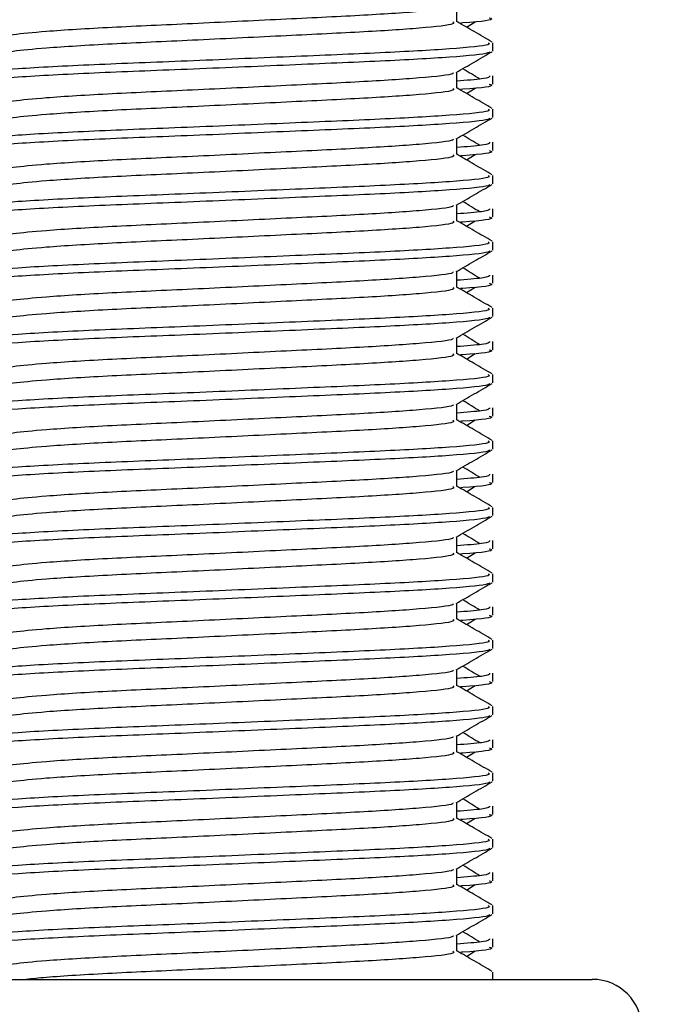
# Model space of a CAD drawing. Header units: millimetres. Extents: x 0 to 420, y 0 to 297.
# Tile 69 of 81: x 347.35 to 349.69, y 173.91 to 177.39. Entities that reach past the tile are written whole.
import ezdxf

# ---------------------------------------------------------------- set-up
doc = ezdxf.new("R2010")
doc.units = ezdxf.units.MM
doc.layers.add('QUOTE', color=174, linetype='Continuous')
doc.styles.add('SLDTEXTSTYLE3', font='TXT', dxfattribs={"width": 0.75})
doc.dimstyles.new('SLDDIMSTYLE0', dxfattribs={"dimtxt": 3, "dimasz": 3, "dimexe": 0, "dimexo": 0.0625, "dimgap": 0.75, "dimtad": 1, "dimlfac": 8.533318, "dimrnd": 1e-09, "dimzin": 12, "dimdsep": 46, "dimtxsty": 'SLDTEXTSTYLE3', "dimsah": 1, "dimcen": 0.09, "dimadec": 0, "dimazin": 3, "dimtfac": 1, "dimtdec": 3, "dimtofl": 0, "dimtmove": 0, "dimatfit": 3, "dimfxl": 0, "dimfrac": 2, "dimtolj": 1, "dimtzin": 12, "dimarcsym": 0})

# ---------------------------------------------------------------- blocks, each defined once
blk = doc.blocks.new('_D_2')
at = {"layer": 'QUOTE'}
for p, q in [((344.2266, 263.1924), (371.2515, 263.1924)), ((369.2515, 168.3759), (369.2515, 263.1924)), ((357.0659, 168.3759), (371.2515, 168.3759))]:
    blk.add_line(p, q, dxfattribs=at)
for points in [[(369.2515, 263.1924), (368.7515, 260.1924), (369.7515, 260.1924)], [(369.2515, 168.3759), (369.7515, 171.3759), (368.7515, 171.3759)]]:
    blk.add_solid(points, dxfattribs=at)
at = {"layer": 'QUOTE', "insert": (365.3843, 210.7966), "char_height": 3, "attachment_point": 1, "rotation": 90, "style": 'SLDTEXTSTYLE3'}
blk.add_mtext('809,1', dxfattribs=at)

msp = doc.modelspace()

# ---------------------------------------------------------------- linework, layer by layer
at = {"color": 7, "linetype": 'Continuous', "lineweight": 25}
for p, q in [((348.8966, 177.3817), (348.8966, 177.4389)), ((348.9305, 177.3634), (348.9618, 177.3826)), ((349.0235, 177.279), (349.0235, 177.3082)), ((348.8966, 177.1473), (348.8966, 177.2045)), ((349.0235, 177.1618), (349.0235, 177.1911)), ((348.9305, 177.129), (348.9618, 177.1482)), ((349.0235, 177.0446), (349.0235, 177.0738)), ((348.8966, 176.913), (348.8966, 176.9701)), ((349.0235, 176.9275), (349.0235, 176.9567)), ((348.9305, 176.8946), (348.9618, 176.9138)), ((349.0235, 176.8102), (349.0235, 176.8395)), ((348.8966, 176.6786), (348.8966, 176.7357)), ((349.0235, 176.6931), (349.0235, 176.7223)), ((348.9305, 176.6602), (348.9618, 176.6795)), ((349.0235, 176.5759), (349.0235, 176.6051)), ((348.8966, 176.4442), (348.8966, 176.5014)), ((349.0235, 176.4587), (349.0235, 176.4879)), ((348.9305, 176.4259), (348.9618, 176.4451)), ((349.0235, 176.3415), (349.0235, 176.3707)), ((348.8966, 176.2098), (348.8966, 176.267)), ((349.0235, 176.2243), (349.0235, 176.2536)), ((348.9305, 176.1915), (348.9618, 176.2107)), ((349.0235, 176.1071), (349.0235, 176.1363)), ((348.8966, 175.9755), (348.8966, 176.0326)), ((349.0235, 175.99), (349.0235, 176.0192)), ((348.9305, 175.9571), (348.9618, 175.9763)), ((349.0235, 175.8727), (349.0235, 175.902)), ((348.8966, 175.7411), (348.8966, 175.7982)), ((349.0235, 175.7556), (349.0235, 175.7848)), ((348.9305, 175.7227), (348.9618, 175.742)), ((349.0235, 175.6384), (349.0235, 175.6676)), ((348.8966, 175.5067), (348.8966, 175.5639)), ((349.0235, 175.5212), (349.0235, 175.5504)), ((348.9305, 175.4884), (348.9618, 175.5076)), ((349.0235, 175.404), (349.0235, 175.4332)), ((348.8966, 175.2723), (348.8966, 175.3295)), ((349.0235, 175.2868), (349.0235, 175.3161)), ((348.9305, 175.254), (348.9618, 175.2732)), ((349.0235, 175.1696), (349.0235, 175.1988)), ((348.8966, 175.038), (348.8966, 175.0951)), ((349.0235, 175.0525), (349.0235, 175.0817)), ((348.9305, 175.0196), (348.9618, 175.0388)), ((349.0235, 174.9352), (349.0235, 174.9645)), ((348.8966, 174.8036), (348.8966, 174.8607)), ((349.0235, 174.8181), (349.0235, 174.8473)), ((348.9305, 174.7852), (348.9618, 174.8045)), ((349.0235, 174.7009), (349.0235, 174.7301)), ((348.8966, 174.5692), (348.8966, 174.6264)), ((349.0235, 174.5837), (349.0235, 174.6129)), ((348.9305, 174.5509), (348.9618, 174.5701)), ((349.0235, 174.4665), (349.0235, 174.4957)), ((348.8966, 174.3348), (348.8966, 174.392)), ((349.0235, 174.3493), (349.0235, 174.3786)), ((348.9305, 174.3165), (348.9618, 174.3357)), ((349.0235, 174.2321), (349.0235, 174.2613)), ((348.8966, 174.1005), (348.8966, 174.1576)), ((349.0235, 174.115), (349.0235, 174.1442)), ((348.9305, 174.0821), (348.9618, 174.1013)), ((349.0235, 174.0009), (349.0235, 174.027)), ((346.7969, 174.0009), (348.1978, 174.0009)), ((348.1978, 174.0009), (349.3751, 174.0009))]:
    msp.add_line(p, q, dxfattribs=at)
msp.add_arc((349.3751, 173.8251), 0.1758, 0, 90, dxfattribs=at)
for points, knots in [([(348.8823, 177.4372), (348.8832, 177.4359), (348.8875, 177.43), (348.7772, 177.4179), (348.5653, 177.4043), (348.2771, 177.3906), (347.9643, 177.3752), (347.668, 177.3622), (347.449, 177.3489), (347.3228, 177.3362), (347.2639, 177.3268), (347.2869, 177.3205), (347.2971, 177.3177)], [0, 0, 0, 0, 0.035107, 0.156135, 0.273953, 0.391653, 0.512699, 0.629093, 0.748412, 0.840135, 0.92875, 1, 1, 1, 1]), ([(348.8826, 177.3815), (348.8852, 177.3793), (348.8929, 177.3725), (348.7788, 177.3594), (348.5648, 177.3457), (348.2773, 177.3321), (347.9642, 177.3166), (347.668, 177.3036), (347.449, 177.2903), (347.3228, 177.2776), (347.2639, 177.2682), (347.2869, 177.2619), (347.2971, 177.2591)], [0, 0, 0, 0, 0.059132, 0.177163, 0.292064, 0.406849, 0.524898, 0.638409, 0.754774, 0.844226, 0.930647, 1, 1, 1, 1]), ([(349.0217, 177.3106), (349.0005, 177.3228), (348.9588, 177.3469), (348.9171, 177.3711), (348.8966, 177.3829)], [0, 0, 0, 0, 0.508368, 1, 1, 1, 1]), ([(349.0114, 177.3962), (349.0148, 177.3951), (349.0322, 177.3895), (348.9899, 177.3828), (348.9121, 177.3777), (348.9094, 177.3776)], [0, 0, 0, 0, 0.190296, 0.972093, 1, 1, 1, 1]), ([(349.0073, 177.3082), (349.0102, 177.306), (349.019, 177.2992), (348.8872, 177.2861), (348.6398, 177.2725), (348.3072, 177.2588), (347.9451, 177.2433), (347.6029, 177.2304), (347.3484, 177.2171), (347.2059, 177.2043), (347.1408, 177.1967), (347.1566, 177.1921), (347.1602, 177.1911)], [0, 0, 0, 0, 0.061077, 0.184512, 0.304677, 0.424721, 0.548174, 0.666888, 0.788581, 0.882129, 0.97251, 1, 1, 1, 1]), ([(349.0123, 177.2765), (349.0116, 177.275), (349.0086, 177.269), (348.8875, 177.2568), (348.6397, 177.2432), (348.3071, 177.2295), (347.9455, 177.214), (347.6016, 177.2011), (347.331, 177.1866), (347.1679, 177.1728), (347.1628, 177.1651), (347.1607, 177.1618)], [0, 0, 0, 0, 0.039912, 0.166158, 0.289058, 0.411836, 0.5381, 0.659517, 0.783982, 0.909693, 1, 1, 1, 1]), ([(348.8941, 177.203), (348.9153, 177.2153), (348.9577, 177.2398), (349.0001, 177.2644), (349.0213, 177.2766)], [0, 0, 0, 0, 0.499936, 1, 1, 1, 1]), ([(348.8823, 177.2028), (348.8832, 177.2015), (348.8875, 177.1956), (348.7772, 177.1836), (348.5653, 177.1699), (348.2771, 177.1563), (347.9643, 177.1408), (347.668, 177.1278), (347.449, 177.1145), (347.3228, 177.1018), (347.2639, 177.0925), (347.2869, 177.0861), (347.2971, 177.0833)], [0, 0, 0, 0, 0.035107, 0.156135, 0.273953, 0.391653, 0.512699, 0.629093, 0.748412, 0.840135, 0.92875, 1, 1, 1, 1]), ([(348.978, 177.1795), (348.9581, 177.1918), (348.9379, 177.2041), (348.9178, 177.2165), (348.9176, 177.2166)], [0, 0, 0, 0, 0.989832, 1, 1, 1, 1]), ([(349.0118, 177.1911), (349.0123, 177.1876), (349.0132, 177.1816), (348.9305, 177.1752), (348.8966, 177.1726)], [0, 0, 0, 0, 0.590683, 1, 1, 1, 1]), ([(348.8826, 177.1472), (348.8852, 177.1449), (348.8929, 177.1381), (348.7788, 177.125), (348.5648, 177.1113), (348.2773, 177.0977), (347.9642, 177.0822), (347.668, 177.0692), (347.449, 177.0559), (347.3228, 177.0432), (347.2639, 177.0339), (347.2869, 177.0276), (347.2971, 177.0247)], [0, 0, 0, 0, 0.059132, 0.177163, 0.292064, 0.406849, 0.524898, 0.638409, 0.754774, 0.844226, 0.930647, 1, 1, 1, 1]), ([(349.0217, 177.0762), (349.0005, 177.0884), (348.9588, 177.1126), (348.9171, 177.1367), (348.8966, 177.1486)], [0, 0, 0, 0, 0.508368, 1, 1, 1, 1]), ([(349.0114, 177.1618), (349.0148, 177.1608), (349.0322, 177.1551), (348.9899, 177.1484), (348.9121, 177.1434), (348.9094, 177.1432)], [0, 0, 0, 0, 0.190296, 0.972093, 1, 1, 1, 1]), ([(349.0073, 177.0738), (349.0102, 177.0716), (349.019, 177.0648), (348.8872, 177.0518), (348.6398, 177.0381), (348.3072, 177.0244), (347.9451, 177.009), (347.6029, 176.996), (347.3484, 176.9827), (347.2059, 176.97), (347.1408, 176.9623), (347.1566, 176.9577), (347.1602, 176.9567)], [0, 0, 0, 0, 0.0610772, 0.1845123, 0.3046768, 0.4247211, 0.5481742, 0.6668878, 0.7885815, 0.8821287, 0.9725098, 1, 1, 1, 1]), ([(349.0123, 177.0421), (349.0116, 177.0406), (349.0086, 177.0346), (348.8875, 177.0224), (348.6397, 177.0088), (348.3071, 176.9951), (347.9455, 176.9797), (347.6016, 176.9667), (347.331, 176.9522), (347.1679, 176.9384), (347.1628, 176.9307), (347.1607, 176.9275)], [0, 0, 0, 0, 0.0399117, 0.1661575, 0.2890582, 0.4118359, 0.5381002, 0.6595169, 0.7839817, 0.9096926, 1, 1, 1, 1]), ([(348.8941, 176.9686), (348.9153, 176.9809), (348.9577, 177.0055), (349.0001, 177.03), (349.0213, 177.0423)], [0, 0, 0, 0, 0.499936, 1, 1, 1, 1]), ([(348.8823, 176.9685), (348.8832, 176.9671), (348.8875, 176.9613), (348.7772, 176.9492), (348.5653, 176.9355), (348.2771, 176.9219), (347.9643, 176.9064), (347.668, 176.8935), (347.449, 176.8802), (347.3228, 176.8674), (347.2639, 176.8581), (347.2869, 176.8518), (347.2971, 176.8489)], [0, 0, 0, 0, 0.035107, 0.156135, 0.273953, 0.391653, 0.512699, 0.629093, 0.748412, 0.840135, 0.92875, 1, 1, 1, 1]), ([(348.978, 176.9452), (348.9581, 176.9574), (348.9379, 176.9697), (348.9178, 176.9821), (348.9176, 176.9822)], [0, 0, 0, 0, 0.9898318, 1, 1, 1, 1]), ([(349.0118, 176.9567), (349.0123, 176.9532), (349.0132, 176.9473), (348.9305, 176.9408), (348.8966, 176.9382)], [0, 0, 0, 0, 0.590683, 1, 1, 1, 1]), ([(349.0114, 176.9275), (349.0148, 176.9264), (349.0322, 176.9208), (348.9899, 176.914), (348.9121, 176.909), (348.9094, 176.9088)], [0, 0, 0, 0, 0.190296, 0.972093, 1, 1, 1, 1]), ([(348.8826, 176.9128), (348.8852, 176.9105), (348.8929, 176.9037), (348.7788, 176.8906), (348.5648, 176.8769), (348.2773, 176.8633), (347.9642, 176.8478), (347.668, 176.8349), (347.449, 176.8216), (347.3228, 176.8088), (347.2639, 176.7995), (347.2869, 176.7932), (347.2971, 176.7904)], [0, 0, 0, 0, 0.059132, 0.177163, 0.292064, 0.406849, 0.524898, 0.638409, 0.754774, 0.844226, 0.930647, 1, 1, 1, 1]), ([(349.0217, 176.8418), (349.0005, 176.8541), (348.9588, 176.8782), (348.9171, 176.9023), (348.8966, 176.9142)], [0, 0, 0, 0, 0.508368, 1, 1, 1, 1]), ([(349.0073, 176.8395), (349.0102, 176.8372), (349.019, 176.8304), (348.8872, 176.8174), (348.6398, 176.8037), (348.3072, 176.7901), (347.9451, 176.7746), (347.6029, 176.7616), (347.3484, 176.7483), (347.2059, 176.7356), (347.1408, 176.7279), (347.1566, 176.7234), (347.1602, 176.7223)], [0, 0, 0, 0, 0.0610772, 0.1845123, 0.3046768, 0.4247211, 0.5481742, 0.6668878, 0.7885815, 0.8821287, 0.9725098, 1, 1, 1, 1]), ([(349.0123, 176.8077), (349.0116, 176.8063), (349.0086, 176.8002), (348.8875, 176.7881), (348.6397, 176.7744), (348.3071, 176.7608), (347.9455, 176.7453), (347.6016, 176.7323), (347.331, 176.7178), (347.1679, 176.704), (347.1628, 176.6963), (347.1607, 176.6931)], [0, 0, 0, 0, 0.039912, 0.166158, 0.289058, 0.411836, 0.5381, 0.659517, 0.783982, 0.909693, 1, 1, 1, 1]), ([(348.8941, 176.7343), (348.9153, 176.7465), (348.9577, 176.7711), (349.0001, 176.7956), (349.0213, 176.8079)], [0, 0, 0, 0, 0.499936, 1, 1, 1, 1]), ([(348.8823, 176.7341), (348.8832, 176.7328), (348.8875, 176.7269), (348.7772, 176.7148), (348.5653, 176.7012), (348.2771, 176.6875), (347.9643, 176.6721), (347.668, 176.6591), (347.449, 176.6458), (347.3228, 176.6331), (347.2639, 176.6237), (347.2869, 176.6174), (347.2971, 176.6146)], [0, 0, 0, 0, 0.035107, 0.156135, 0.273953, 0.391653, 0.512699, 0.629093, 0.748412, 0.840135, 0.92875, 1, 1, 1, 1]), ([(349.0118, 176.7223), (349.0123, 176.7188), (349.0132, 176.7129), (348.9305, 176.7065), (348.8966, 176.7038)], [0, 0, 0, 0, 0.590683, 1, 1, 1, 1]), ([(348.978, 176.7108), (348.9581, 176.723), (348.9379, 176.7354), (348.9178, 176.7477), (348.9176, 176.7479)], [0, 0, 0, 0, 0.989832, 1, 1, 1, 1]), ([(349.0114, 176.6931), (349.0148, 176.692), (349.0322, 176.6864), (348.9899, 176.6796), (348.9121, 176.6746), (348.9094, 176.6744)], [0, 0, 0, 0, 0.190296, 0.972093, 1, 1, 1, 1]), ([(348.8826, 176.6784), (348.8852, 176.6761), (348.8929, 176.6693), (348.7788, 176.6562), (348.5648, 176.6426), (348.2773, 176.6289), (347.9642, 176.6135), (347.668, 176.6005), (347.449, 176.5872), (347.3228, 176.5745), (347.2639, 176.5651), (347.2869, 176.5588), (347.2971, 176.556)], [0, 0, 0, 0, 0.059132, 0.177163, 0.292064, 0.406849, 0.524898, 0.638409, 0.754774, 0.844226, 0.930647, 1, 1, 1, 1]), ([(349.0217, 176.6074), (349.0005, 176.6197), (348.9588, 176.6438), (348.9171, 176.668), (348.8966, 176.6798)], [0, 0, 0, 0, 0.508368, 1, 1, 1, 1]), ([(349.0073, 176.6051), (349.0102, 176.6028), (349.019, 176.5961), (348.8872, 176.583), (348.6398, 176.5693), (348.3072, 176.5557), (347.9451, 176.5402), (347.6029, 176.5273), (347.3484, 176.514), (347.2059, 176.5012), (347.1408, 176.4935), (347.1566, 176.489), (347.1602, 176.4879)], [0, 0, 0, 0, 0.061077, 0.184512, 0.304677, 0.424721, 0.548174, 0.666888, 0.788581, 0.882129, 0.97251, 1, 1, 1, 1]), ([(349.0123, 176.5734), (349.0116, 176.5719), (349.0086, 176.5658), (348.8875, 176.5537), (348.6397, 176.54), (348.3071, 176.5264), (347.9455, 176.5109), (347.6016, 176.498), (347.331, 176.4835), (347.1679, 176.4696), (347.1628, 176.4619), (347.1607, 176.4587)], [0, 0, 0, 0, 0.039912, 0.166158, 0.289058, 0.411836, 0.5381, 0.659517, 0.783982, 0.909693, 1, 1, 1, 1]), ([(348.8941, 176.4999), (348.9153, 176.5122), (348.9577, 176.5367), (349.0001, 176.5612), (349.0213, 176.5735)], [0, 0, 0, 0, 0.499936, 1, 1, 1, 1]), ([(348.978, 176.4764), (348.9581, 176.4886), (348.9379, 176.501), (348.9178, 176.5134), (348.9176, 176.5135)], [0, 0, 0, 0, 0.989832, 1, 1, 1, 1]), ([(348.8823, 176.4997), (348.8832, 176.4984), (348.8875, 176.4925), (348.7772, 176.4804), (348.5653, 176.4668), (348.2771, 176.4531), (347.9643, 176.4377), (347.668, 176.4247), (347.449, 176.4114), (347.3228, 176.3987), (347.2639, 176.3893), (347.2869, 176.383), (347.2971, 176.3802)], [0, 0, 0, 0, 0.035107, 0.156135, 0.273953, 0.391653, 0.512699, 0.629093, 0.748412, 0.840135, 0.92875, 1, 1, 1, 1]), ([(349.0118, 176.4879), (349.0123, 176.4844), (349.0132, 176.4785), (348.9305, 176.4721), (348.8966, 176.4694)], [0, 0, 0, 0, 0.590683, 1, 1, 1, 1]), ([(348.8826, 176.444), (348.8852, 176.4418), (348.8929, 176.435), (348.7788, 176.4219), (348.5648, 176.4082), (348.2773, 176.3946), (347.9642, 176.3791), (347.668, 176.3661), (347.449, 176.3528), (347.3228, 176.3401), (347.2639, 176.3307), (347.2869, 176.3244), (347.2971, 176.3216)], [0, 0, 0, 0, 0.059132, 0.177163, 0.292064, 0.406849, 0.524898, 0.638409, 0.754774, 0.844226, 0.930647, 1, 1, 1, 1]), ([(349.0217, 176.3731), (349.0005, 176.3853), (348.9588, 176.4094), (348.9171, 176.4336), (348.8966, 176.4454)], [0, 0, 0, 0, 0.508368, 1, 1, 1, 1]), ([(349.0114, 176.4587), (349.0148, 176.4576), (349.0322, 176.452), (348.9899, 176.4453), (348.9121, 176.4402), (348.9094, 176.4401)], [0, 0, 0, 0, 0.190296, 0.972093, 1, 1, 1, 1]), ([(349.0073, 176.3707), (349.0102, 176.3685), (349.019, 176.3617), (348.8872, 176.3486), (348.6398, 176.335), (348.3072, 176.3213), (347.9451, 176.3058), (347.6029, 176.2929), (347.3484, 176.2796), (347.2059, 176.2668), (347.1408, 176.2592), (347.1566, 176.2546), (347.1602, 176.2536)], [0, 0, 0, 0, 0.061077, 0.184512, 0.304677, 0.424721, 0.548174, 0.666888, 0.788581, 0.882129, 0.97251, 1, 1, 1, 1]), ([(349.0123, 176.339), (349.0116, 176.3375), (349.0086, 176.3315), (348.8875, 176.3193), (348.6397, 176.3057), (348.3071, 176.292), (347.9455, 176.2765), (347.6016, 176.2636), (347.331, 176.2491), (347.1679, 176.2353), (347.1628, 176.2276), (347.1607, 176.2243)], [0, 0, 0, 0, 0.0399117, 0.1661575, 0.2890582, 0.4118359, 0.5381002, 0.6595169, 0.7839817, 0.9096926, 1, 1, 1, 1]), ([(348.8941, 176.2655), (348.9153, 176.2778), (348.9577, 176.3023), (349.0001, 176.3269), (349.0213, 176.3391)], [0, 0, 0, 0, 0.4999356, 1, 1, 1, 1]), ([(348.8823, 176.2653), (348.8832, 176.264), (348.8875, 176.2581), (348.7772, 176.2461), (348.5653, 176.2324), (348.2771, 176.2188), (347.9643, 176.2033), (347.668, 176.1903), (347.449, 176.177), (347.3228, 176.1643), (347.2639, 176.155), (347.2869, 176.1486), (347.2971, 176.1458)], [0, 0, 0, 0, 0.035107, 0.156135, 0.273953, 0.391653, 0.512699, 0.629093, 0.748412, 0.840135, 0.92875, 1, 1, 1, 1]), ([(348.978, 176.242), (348.9581, 176.2543), (348.9379, 176.2666), (348.9178, 176.279), (348.9176, 176.2791)], [0, 0, 0, 0, 0.989832, 1, 1, 1, 1]), ([(349.0118, 176.2536), (349.0123, 176.2501), (349.0132, 176.2441), (348.9305, 176.2377), (348.8966, 176.2351)], [0, 0, 0, 0, 0.590683, 1, 1, 1, 1]), ([(348.8826, 176.2097), (348.8852, 176.2074), (348.8929, 176.2006), (348.7788, 176.1875), (348.5648, 176.1738), (348.2773, 176.1602), (347.9642, 176.1447), (347.668, 176.1317), (347.449, 176.1184), (347.3228, 176.1057), (347.2639, 176.0964), (347.2869, 176.09), (347.2971, 176.0872)], [0, 0, 0, 0, 0.059132, 0.177163, 0.292064, 0.406849, 0.524898, 0.638409, 0.754774, 0.844226, 0.930647, 1, 1, 1, 1]), ([(349.0217, 176.1387), (349.0005, 176.1509), (348.9588, 176.1751), (348.9171, 176.1992), (348.8966, 176.2111)], [0, 0, 0, 0, 0.508368, 1, 1, 1, 1]), ([(349.0114, 176.2243), (349.0148, 176.2233), (349.0322, 176.2176), (348.9899, 176.2109), (348.9121, 176.2059), (348.9094, 176.2057)], [0, 0, 0, 0, 0.190296, 0.972093, 1, 1, 1, 1]), ([(349.0073, 176.1363), (349.0102, 176.1341), (349.019, 176.1273), (348.8872, 176.1143), (348.6398, 176.1006), (348.3072, 176.0869), (347.9451, 176.0715), (347.6029, 176.0585), (347.3484, 176.0452), (347.2059, 176.0325), (347.1408, 176.0248), (347.1566, 176.0202), (347.1602, 176.0192)], [0, 0, 0, 0, 0.0610772, 0.1845123, 0.3046768, 0.4247211, 0.5481742, 0.6668878, 0.7885815, 0.8821287, 0.9725098, 1, 1, 1, 1]), ([(349.0123, 176.1046), (349.0116, 176.1031), (349.0086, 176.0971), (348.8875, 176.0849), (348.6397, 176.0713), (348.3071, 176.0576), (347.9455, 176.0422), (347.6016, 176.0292), (347.331, 176.0147), (347.1679, 176.0009), (347.1628, 175.9932), (347.1607, 175.99)], [0, 0, 0, 0, 0.0399117, 0.1661575, 0.2890582, 0.4118359, 0.5381002, 0.6595169, 0.7839817, 0.9096926, 1, 1, 1, 1]), ([(348.8941, 176.0311), (348.9153, 176.0434), (348.9577, 176.068), (349.0001, 176.0925), (349.0213, 176.1048)], [0, 0, 0, 0, 0.499936, 1, 1, 1, 1]), ([(348.8823, 176.031), (348.8832, 176.0296), (348.8875, 176.0238), (348.7772, 176.0117), (348.5653, 175.998), (348.2771, 175.9844), (347.9643, 175.9689), (347.668, 175.956), (347.449, 175.9427), (347.3228, 175.9299), (347.2639, 175.9206), (347.2869, 175.9143), (347.2971, 175.9114)], [0, 0, 0, 0, 0.035107, 0.156135, 0.273953, 0.391653, 0.512699, 0.629093, 0.748412, 0.840135, 0.92875, 1, 1, 1, 1]), ([(348.978, 176.0077), (348.9581, 176.0199), (348.9379, 176.0322), (348.9178, 176.0446), (348.9176, 176.0447)], [0, 0, 0, 0, 0.989832, 1, 1, 1, 1]), ([(349.0118, 176.0192), (349.0123, 176.0157), (349.0132, 176.0098), (348.9305, 176.0033), (348.8966, 176.0007)], [0, 0, 0, 0, 0.590683, 1, 1, 1, 1]), ([(349.0114, 175.99), (349.0148, 175.9889), (349.0322, 175.9833), (348.9899, 175.9765), (348.9121, 175.9715), (348.9094, 175.9713)], [0, 0, 0, 0, 0.190296, 0.972093, 1, 1, 1, 1]), ([(348.8826, 175.9753), (348.8852, 175.973), (348.8929, 175.9662), (348.7788, 175.9531), (348.5648, 175.9394), (348.2773, 175.9258), (347.9642, 175.9103), (347.668, 175.8974), (347.449, 175.8841), (347.3228, 175.8713), (347.2639, 175.862), (347.2869, 175.8557), (347.2971, 175.8529)], [0, 0, 0, 0, 0.059132, 0.1771634, 0.2920638, 0.4068492, 0.5248979, 0.6384095, 0.7547738, 0.8442256, 0.9306466, 1, 1, 1, 1]), ([(349.0217, 175.9043), (349.0005, 175.9166), (348.9588, 175.9407), (348.9171, 175.9648), (348.8966, 175.9767)], [0, 0, 0, 0, 0.508368, 1, 1, 1, 1]), ([(349.0073, 175.902), (349.0102, 175.8997), (349.019, 175.8929), (348.8872, 175.8799), (348.6398, 175.8662), (348.3072, 175.8526), (347.9451, 175.8371), (347.6029, 175.8241), (347.3484, 175.8108), (347.2059, 175.7981), (347.1408, 175.7904), (347.1566, 175.7859), (347.1602, 175.7848)], [0, 0, 0, 0, 0.0610772, 0.1845123, 0.3046768, 0.4247211, 0.5481742, 0.6668878, 0.7885815, 0.8821287, 0.9725098, 1, 1, 1, 1]), ([(349.0123, 175.8702), (349.0116, 175.8688), (349.0086, 175.8627), (348.8875, 175.8506), (348.6397, 175.8369), (348.3071, 175.8233), (347.9455, 175.8078), (347.6016, 175.7948), (347.331, 175.7803), (347.1679, 175.7665), (347.1628, 175.7588), (347.1607, 175.7556)], [0, 0, 0, 0, 0.0399117, 0.1661575, 0.2890582, 0.4118359, 0.5381002, 0.6595169, 0.7839817, 0.9096926, 1, 1, 1, 1]), ([(348.8941, 175.7968), (348.9153, 175.809), (348.9577, 175.8336), (349.0001, 175.8581), (349.0213, 175.8704)], [0, 0, 0, 0, 0.499936, 1, 1, 1, 1]), ([(348.8823, 175.7966), (348.8832, 175.7953), (348.8875, 175.7894), (348.7772, 175.7773), (348.5653, 175.7637), (348.2771, 175.75), (347.9643, 175.7346), (347.668, 175.7216), (347.449, 175.7083), (347.3228, 175.6956), (347.2639, 175.6862), (347.2869, 175.6799), (347.2971, 175.6771)], [0, 0, 0, 0, 0.035107, 0.156135, 0.273953, 0.391653, 0.512699, 0.629093, 0.748412, 0.840135, 0.92875, 1, 1, 1, 1]), ([(349.0118, 175.7848), (349.0123, 175.7813), (349.0132, 175.7754), (348.9305, 175.769), (348.8966, 175.7663)], [0, 0, 0, 0, 0.590683, 1, 1, 1, 1]), ([(348.978, 175.7733), (348.9581, 175.7855), (348.9379, 175.7979), (348.9178, 175.8102), (348.9176, 175.8104)], [0, 0, 0, 0, 0.989832, 1, 1, 1, 1]), ([(349.0114, 175.7556), (349.0148, 175.7545), (349.0322, 175.7489), (348.9899, 175.7421), (348.9121, 175.7371), (348.9094, 175.7369)], [0, 0, 0, 0, 0.190296, 0.972093, 1, 1, 1, 1]), ([(348.8826, 175.7409), (348.8852, 175.7386), (348.8929, 175.7318), (348.7788, 175.7187), (348.5648, 175.7051), (348.2773, 175.6914), (347.9642, 175.676), (347.668, 175.663), (347.449, 175.6497), (347.3228, 175.637), (347.2639, 175.6276), (347.2869, 175.6213), (347.2971, 175.6185)], [0, 0, 0, 0, 0.059132, 0.1771634, 0.2920638, 0.4068492, 0.5248979, 0.6384095, 0.7547738, 0.8442256, 0.9306466, 1, 1, 1, 1]), ([(349.0217, 175.6699), (349.0005, 175.6822), (348.9588, 175.7063), (348.9171, 175.7305), (348.8966, 175.7423)], [0, 0, 0, 0, 0.508368, 1, 1, 1, 1]), ([(349.0073, 175.6676), (349.0102, 175.6653), (349.019, 175.6586), (348.8872, 175.6455), (348.6398, 175.6318), (348.3072, 175.6182), (347.9451, 175.6027), (347.6029, 175.5898), (347.3484, 175.5765), (347.2059, 175.5637), (347.1408, 175.556), (347.1566, 175.5515), (347.1602, 175.5504)], [0, 0, 0, 0, 0.0610772, 0.1845123, 0.3046768, 0.4247211, 0.5481742, 0.6668878, 0.7885815, 0.8821287, 0.9725098, 1, 1, 1, 1]), ([(349.0123, 175.6358), (349.0116, 175.6344), (349.0086, 175.6283), (348.8875, 175.6162), (348.6397, 175.6025), (348.3071, 175.5889), (347.9455, 175.5734), (347.6016, 175.5605), (347.331, 175.546), (347.1679, 175.5321), (347.1628, 175.5244), (347.1607, 175.5212)], [0, 0, 0, 0, 0.0399117, 0.1661575, 0.2890582, 0.4118359, 0.5381002, 0.6595169, 0.7839817, 0.9096926, 1, 1, 1, 1]), ([(348.8941, 175.5624), (348.9153, 175.5747), (348.9577, 175.5992), (349.0001, 175.6237), (349.0213, 175.636)], [0, 0, 0, 0, 0.499936, 1, 1, 1, 1]), ([(348.978, 175.5389), (348.9581, 175.5511), (348.9379, 175.5635), (348.9178, 175.5759), (348.9176, 175.576)], [0, 0, 0, 0, 0.989832, 1, 1, 1, 1]), ([(348.8823, 175.5622), (348.8832, 175.5609), (348.8875, 175.555), (348.7772, 175.5429), (348.5653, 175.5293), (348.2771, 175.5156), (347.9643, 175.5002), (347.668, 175.4872), (347.449, 175.4739), (347.3228, 175.4612), (347.2639, 175.4518), (347.2869, 175.4455), (347.2971, 175.4427)], [0, 0, 0, 0, 0.035107, 0.156135, 0.273953, 0.391653, 0.512699, 0.629093, 0.748412, 0.840135, 0.92875, 1, 1, 1, 1]), ([(349.0118, 175.5504), (349.0123, 175.5469), (349.0132, 175.541), (348.9305, 175.5346), (348.8966, 175.5319)], [0, 0, 0, 0, 0.590683, 1, 1, 1, 1]), ([(348.8826, 175.5065), (348.8852, 175.5043), (348.8929, 175.4975), (348.7788, 175.4844), (348.5648, 175.4707), (348.2773, 175.4571), (347.9642, 175.4416), (347.668, 175.4286), (347.449, 175.4153), (347.3228, 175.4026), (347.2639, 175.3932), (347.2869, 175.3869), (347.2971, 175.3841)], [0, 0, 0, 0, 0.059132, 0.1771634, 0.2920638, 0.4068492, 0.5248979, 0.6384095, 0.7547738, 0.8442256, 0.9306466, 1, 1, 1, 1]), ([(349.0217, 175.4356), (349.0005, 175.4478), (348.9588, 175.4719), (348.9171, 175.4961), (348.8966, 175.5079)], [0, 0, 0, 0, 0.508368, 1, 1, 1, 1]), ([(349.0114, 175.5212), (349.0148, 175.5201), (349.0322, 175.5145), (348.9899, 175.5078), (348.9121, 175.5027), (348.9094, 175.5026)], [0, 0, 0, 0, 0.190296, 0.972093, 1, 1, 1, 1]), ([(349.0073, 175.4332), (349.0102, 175.431), (349.019, 175.4242), (348.8872, 175.4111), (348.6398, 175.3974), (348.3072, 175.3838), (347.9451, 175.3683), (347.6029, 175.3554), (347.3484, 175.3421), (347.2059, 175.3293), (347.1408, 175.3217), (347.1566, 175.3171), (347.1602, 175.3161)], [0, 0, 0, 0, 0.0610772, 0.1845123, 0.3046768, 0.4247211, 0.5481742, 0.6668878, 0.7885815, 0.8821287, 0.9725098, 1, 1, 1, 1]), ([(349.0123, 175.4015), (349.0116, 175.4), (349.0086, 175.394), (348.8875, 175.3818), (348.6397, 175.3682), (348.3071, 175.3545), (347.9455, 175.339), (347.6016, 175.3261), (347.331, 175.3116), (347.1679, 175.2978), (347.1628, 175.2901), (347.1607, 175.2868)], [0, 0, 0, 0, 0.039912, 0.166158, 0.289058, 0.411836, 0.5381, 0.659517, 0.783982, 0.909693, 1, 1, 1, 1]), ([(348.8941, 175.328), (348.9153, 175.3403), (348.9577, 175.3648), (349.0001, 175.3894), (349.0213, 175.4016)], [0, 0, 0, 0, 0.4999356, 1, 1, 1, 1]), ([(348.8823, 175.3278), (348.8832, 175.3265), (348.8875, 175.3206), (348.7772, 175.3086), (348.5653, 175.2949), (348.2771, 175.2813), (347.9643, 175.2658), (347.668, 175.2528), (347.449, 175.2395), (347.3228, 175.2268), (347.2639, 175.2174), (347.2869, 175.2111), (347.2971, 175.2083)], [0, 0, 0, 0, 0.035107, 0.156135, 0.273953, 0.391653, 0.512699, 0.629093, 0.748412, 0.840135, 0.92875, 1, 1, 1, 1]), ([(348.978, 175.3045), (348.9581, 175.3168), (348.9379, 175.3291), (348.9178, 175.3415), (348.9176, 175.3416)], [0, 0, 0, 0, 0.9898318, 1, 1, 1, 1]), ([(349.0118, 175.3161), (349.0123, 175.3126), (349.0132, 175.3066), (348.9305, 175.3002), (348.8966, 175.2976)], [0, 0, 0, 0, 0.590683, 1, 1, 1, 1]), ([(348.8826, 175.2722), (348.8852, 175.2699), (348.8929, 175.2631), (348.7788, 175.25), (348.5648, 175.2363), (348.2773, 175.2227), (347.9642, 175.2072), (347.668, 175.1942), (347.449, 175.1809), (347.3228, 175.1682), (347.2639, 175.1589), (347.2869, 175.1525), (347.2971, 175.1497)], [0, 0, 0, 0, 0.059132, 0.177163, 0.292064, 0.406849, 0.524898, 0.638409, 0.754774, 0.844226, 0.930647, 1, 1, 1, 1]), ([(349.0217, 175.2012), (349.0005, 175.2134), (348.9588, 175.2376), (348.9171, 175.2617), (348.8966, 175.2736)], [0, 0, 0, 0, 0.508368, 1, 1, 1, 1]), ([(349.0114, 175.2868), (349.0148, 175.2857), (349.0322, 175.2801), (348.9899, 175.2734), (348.9121, 175.2683), (348.9094, 175.2682)], [0, 0, 0, 0, 0.190296, 0.972093, 1, 1, 1, 1]), ([(349.0073, 175.1988), (349.0102, 175.1966), (349.019, 175.1898), (348.8872, 175.1768), (348.6398, 175.1631), (348.3072, 175.1494), (347.9451, 175.134), (347.6029, 175.121), (347.3484, 175.1077), (347.2059, 175.095), (347.1408, 175.0873), (347.1566, 175.0827), (347.1602, 175.0817)], [0, 0, 0, 0, 0.061077, 0.184512, 0.304677, 0.424721, 0.548174, 0.666888, 0.788581, 0.882129, 0.97251, 1, 1, 1, 1]), ([(349.0123, 175.1671), (349.0116, 175.1656), (349.0086, 175.1596), (348.8875, 175.1474), (348.6397, 175.1338), (348.3071, 175.1201), (347.9455, 175.1047), (347.6016, 175.0917), (347.331, 175.0772), (347.1679, 175.0634), (347.1628, 175.0557), (347.1607, 175.0525)], [0, 0, 0, 0, 0.039912, 0.166158, 0.289058, 0.411836, 0.5381, 0.659517, 0.783982, 0.909693, 1, 1, 1, 1]), ([(348.8941, 175.0936), (348.9153, 175.1059), (348.9577, 175.1305), (349.0001, 175.155), (349.0213, 175.1673)], [0, 0, 0, 0, 0.499936, 1, 1, 1, 1]), ([(348.8823, 175.0935), (348.8832, 175.0921), (348.8875, 175.0863), (348.7772, 175.0742), (348.5653, 175.0605), (348.2771, 175.0469), (347.9643, 175.0314), (347.668, 175.0185), (347.449, 175.0052), (347.3228, 174.9924), (347.2639, 174.9831), (347.2869, 174.9768), (347.2971, 174.9739)], [0, 0, 0, 0, 0.035107, 0.156135, 0.273953, 0.391653, 0.512699, 0.629093, 0.748412, 0.840135, 0.92875, 1, 1, 1, 1]), ([(348.978, 175.0702), (348.9581, 175.0824), (348.9379, 175.0947), (348.9178, 175.1071), (348.9176, 175.1072)], [0, 0, 0, 0, 0.989832, 1, 1, 1, 1]), ([(349.0118, 175.0817), (349.0123, 175.0782), (349.0132, 175.0723), (348.9305, 175.0658), (348.8966, 175.0632)], [0, 0, 0, 0, 0.590683, 1, 1, 1, 1]), ([(349.0114, 175.0525), (349.0148, 175.0514), (349.0322, 175.0458), (348.9899, 175.039), (348.9121, 175.034), (348.9094, 175.0338)], [0, 0, 0, 0, 0.190296, 0.972093, 1, 1, 1, 1]), ([(348.8826, 175.0378), (348.8852, 175.0355), (348.8929, 175.0287), (348.7788, 175.0156), (348.5648, 175.0019), (348.2773, 174.9883), (347.9642, 174.9728), (347.668, 174.9599), (347.449, 174.9466), (347.3228, 174.9338), (347.2639, 174.9245), (347.2869, 174.9182), (347.2971, 174.9154)], [0, 0, 0, 0, 0.059132, 0.1771634, 0.2920638, 0.4068492, 0.5248979, 0.6384095, 0.7547738, 0.8442256, 0.9306466, 1, 1, 1, 1]), ([(349.0217, 174.9668), (349.0005, 174.9791), (348.9588, 175.0032), (348.9171, 175.0273), (348.8966, 175.0392)], [0, 0, 0, 0, 0.508368, 1, 1, 1, 1]), ([(349.0073, 174.9645), (349.0102, 174.9622), (349.019, 174.9554), (348.8872, 174.9424), (348.6398, 174.9287), (348.3072, 174.9151), (347.9451, 174.8996), (347.6029, 174.8866), (347.3484, 174.8733), (347.2059, 174.8606), (347.1408, 174.8529), (347.1566, 174.8484), (347.1602, 174.8473)], [0, 0, 0, 0, 0.061077, 0.184512, 0.304677, 0.424721, 0.548174, 0.666888, 0.788581, 0.882129, 0.97251, 1, 1, 1, 1]), ([(349.0123, 174.9327), (349.0116, 174.9313), (349.0086, 174.9252), (348.8875, 174.9131), (348.6397, 174.8994), (348.3071, 174.8858), (347.9455, 174.8703), (347.6016, 174.8573), (347.331, 174.8428), (347.1679, 174.829), (347.1628, 174.8213), (347.1607, 174.8181)], [0, 0, 0, 0, 0.039912, 0.166158, 0.289058, 0.411836, 0.5381, 0.659517, 0.783982, 0.909693, 1, 1, 1, 1]), ([(348.8941, 174.8593), (348.9153, 174.8715), (348.9577, 174.8961), (349.0001, 174.9206), (349.0213, 174.9329)], [0, 0, 0, 0, 0.499936, 1, 1, 1, 1]), ([(348.8823, 174.8591), (348.8832, 174.8578), (348.8875, 174.8519), (348.7772, 174.8398), (348.5653, 174.8262), (348.2771, 174.8125), (347.9643, 174.7971), (347.668, 174.7841), (347.449, 174.7708), (347.3228, 174.7581), (347.2639, 174.7487), (347.2869, 174.7424), (347.2971, 174.7396)], [0, 0, 0, 0, 0.035107, 0.156135, 0.273953, 0.391653, 0.512699, 0.629093, 0.748412, 0.840135, 0.92875, 1, 1, 1, 1]), ([(349.0118, 174.8473), (349.0123, 174.8438), (349.0132, 174.8379), (348.9305, 174.8315), (348.8966, 174.8288)], [0, 0, 0, 0, 0.590683, 1, 1, 1, 1]), ([(348.978, 174.8358), (348.9581, 174.848), (348.9379, 174.8604), (348.9178, 174.8727), (348.9176, 174.8728)], [0, 0, 0, 0, 0.989832, 1, 1, 1, 1]), ([(349.0217, 174.7324), (349.0005, 174.7447), (348.9588, 174.7688), (348.9171, 174.7929), (348.8966, 174.8048)], [0, 0, 0, 0, 0.508368, 1, 1, 1, 1]), ([(349.0114, 174.8181), (349.0148, 174.817), (349.0322, 174.8114), (348.9899, 174.8046), (348.9121, 174.7996), (348.9094, 174.7994)], [0, 0, 0, 0, 0.190296, 0.972093, 1, 1, 1, 1]), ([(348.8826, 174.8034), (348.8852, 174.8011), (348.8929, 174.7943), (348.7788, 174.7812), (348.5648, 174.7676), (348.2773, 174.7539), (347.9642, 174.7385), (347.668, 174.7255), (347.449, 174.7122), (347.3228, 174.6995), (347.2639, 174.6901), (347.2869, 174.6838), (347.2971, 174.681)], [0, 0, 0, 0, 0.059132, 0.1771634, 0.2920638, 0.4068492, 0.5248979, 0.6384095, 0.7547738, 0.8442256, 0.9306466, 1, 1, 1, 1]), ([(349.0073, 174.7301), (349.0102, 174.7278), (349.019, 174.7211), (348.8872, 174.708), (348.6398, 174.6943), (348.3072, 174.6807), (347.9451, 174.6652), (347.6029, 174.6522), (347.3484, 174.6389), (347.2059, 174.6262), (347.1408, 174.6185), (347.1566, 174.614), (347.1602, 174.6129)], [0, 0, 0, 0, 0.061077, 0.184512, 0.304677, 0.424721, 0.548174, 0.666888, 0.788581, 0.882129, 0.97251, 1, 1, 1, 1]), ([(349.0123, 174.6983), (349.0116, 174.6969), (349.0086, 174.6908), (348.8875, 174.6787), (348.6397, 174.665), (348.3071, 174.6514), (347.9455, 174.6359), (347.6016, 174.623), (347.331, 174.6085), (347.1679, 174.5946), (347.1628, 174.5869), (347.1607, 174.5837)], [0, 0, 0, 0, 0.0399117, 0.1661575, 0.2890582, 0.4118359, 0.5381002, 0.6595169, 0.7839817, 0.9096926, 1, 1, 1, 1]), ([(348.8941, 174.6249), (348.9153, 174.6372), (348.9577, 174.6617), (349.0001, 174.6862), (349.0213, 174.6985)], [0, 0, 0, 0, 0.499936, 1, 1, 1, 1]), ([(348.978, 174.6014), (348.9581, 174.6136), (348.9379, 174.626), (348.9178, 174.6383), (348.9176, 174.6385)], [0, 0, 0, 0, 0.989832, 1, 1, 1, 1]), ([(348.8823, 174.6247), (348.8832, 174.6234), (348.8875, 174.6175), (348.7772, 174.6054), (348.5653, 174.5918), (348.2771, 174.5781), (347.9643, 174.5627), (347.668, 174.5497), (347.449, 174.5364), (347.3228, 174.5237), (347.2639, 174.5143), (347.2869, 174.508), (347.2971, 174.5052)], [0, 0, 0, 0, 0.035107, 0.156135, 0.273953, 0.391653, 0.512699, 0.629093, 0.748412, 0.840135, 0.92875, 1, 1, 1, 1]), ([(349.0118, 174.6129), (349.0123, 174.6094), (349.0132, 174.6035), (348.9305, 174.5971), (348.8966, 174.5944)], [0, 0, 0, 0, 0.590683, 1, 1, 1, 1]), ([(348.8826, 174.569), (348.8852, 174.5668), (348.8929, 174.56), (348.7788, 174.5469), (348.5648, 174.5332), (348.2773, 174.5196), (347.9642, 174.5041), (347.668, 174.4911), (347.449, 174.4778), (347.3228, 174.4651), (347.2639, 174.4557), (347.2869, 174.4494), (347.2971, 174.4466)], [0, 0, 0, 0, 0.059132, 0.177163, 0.292064, 0.406849, 0.524898, 0.638409, 0.754774, 0.844226, 0.930647, 1, 1, 1, 1]), ([(349.0217, 174.4981), (349.0005, 174.5103), (348.9588, 174.5344), (348.9171, 174.5586), (348.8966, 174.5704)], [0, 0, 0, 0, 0.508368, 1, 1, 1, 1]), ([(349.0114, 174.5837), (349.0148, 174.5826), (349.0322, 174.577), (348.9899, 174.5702), (348.9121, 174.5652), (348.9094, 174.565)], [0, 0, 0, 0, 0.190296, 0.972093, 1, 1, 1, 1]), ([(349.0073, 174.4957), (349.0102, 174.4935), (349.019, 174.4867), (348.8872, 174.4736), (348.6398, 174.4599), (348.3072, 174.4463), (347.9451, 174.4308), (347.6029, 174.4179), (347.3484, 174.4046), (347.2059, 174.3918), (347.1408, 174.3842), (347.1566, 174.3796), (347.1602, 174.3786)], [0, 0, 0, 0, 0.061077, 0.184512, 0.304677, 0.424721, 0.548174, 0.666888, 0.788581, 0.882129, 0.97251, 1, 1, 1, 1]), ([(349.0123, 174.464), (349.0116, 174.4625), (349.0086, 174.4565), (348.8875, 174.4443), (348.6397, 174.4307), (348.3071, 174.417), (347.9455, 174.4015), (347.6016, 174.3886), (347.331, 174.3741), (347.1679, 174.3602), (347.1628, 174.3526), (347.1607, 174.3493)], [0, 0, 0, 0, 0.039912, 0.166158, 0.289058, 0.411836, 0.5381, 0.659517, 0.783982, 0.909693, 1, 1, 1, 1]), ([(348.8941, 174.3905), (348.9153, 174.4028), (348.9577, 174.4273), (349.0001, 174.4519), (349.0213, 174.4641)], [0, 0, 0, 0, 0.499936, 1, 1, 1, 1]), ([(348.8823, 174.3903), (348.8832, 174.389), (348.8875, 174.3831), (348.7772, 174.3711), (348.5653, 174.3574), (348.2771, 174.3438), (347.9643, 174.3283), (347.668, 174.3153), (347.449, 174.302), (347.3228, 174.2893), (347.2639, 174.2799), (347.2869, 174.2736), (347.2971, 174.2708)], [0, 0, 0, 0, 0.035107, 0.156135, 0.273953, 0.391653, 0.512699, 0.629093, 0.748412, 0.840135, 0.92875, 1, 1, 1, 1]), ([(348.978, 174.367), (348.9581, 174.3793), (348.9379, 174.3916), (348.9178, 174.404), (348.9176, 174.4041)], [0, 0, 0, 0, 0.989832, 1, 1, 1, 1]), ([(349.0118, 174.3786), (349.0123, 174.3751), (349.0132, 174.3691), (348.9305, 174.3627), (348.8966, 174.3601)], [0, 0, 0, 0, 0.590683, 1, 1, 1, 1]), ([(348.8826, 174.3347), (348.8852, 174.3324), (348.8929, 174.3256), (348.7788, 174.3125), (348.5648, 174.2988), (348.2773, 174.2852), (347.9642, 174.2697), (347.668, 174.2567), (347.449, 174.2434), (347.3228, 174.2307), (347.2639, 174.2214), (347.2869, 174.215), (347.2971, 174.2122)], [0, 0, 0, 0, 0.059132, 0.177163, 0.292064, 0.406849, 0.524898, 0.638409, 0.754774, 0.844226, 0.930647, 1, 1, 1, 1]), ([(349.0217, 174.2637), (349.0005, 174.2759), (348.9588, 174.3001), (348.9171, 174.3242), (348.8966, 174.3361)], [0, 0, 0, 0, 0.508368, 1, 1, 1, 1]), ([(349.0114, 174.3493), (349.0148, 174.3482), (349.0322, 174.3426), (348.9899, 174.3359), (348.9121, 174.3308), (348.9094, 174.3307)], [0, 0, 0, 0, 0.190296, 0.972093, 1, 1, 1, 1]), ([(349.0073, 174.2613), (349.0102, 174.2591), (349.019, 174.2523), (348.8872, 174.2392), (348.6398, 174.2256), (348.3072, 174.2119), (347.9451, 174.1965), (347.6029, 174.1835), (347.3484, 174.1702), (347.2059, 174.1575), (347.1408, 174.1498), (347.1566, 174.1452), (347.1602, 174.1442)], [0, 0, 0, 0, 0.061077, 0.184512, 0.304677, 0.424721, 0.548174, 0.666888, 0.788581, 0.882129, 0.97251, 1, 1, 1, 1]), ([(349.0123, 174.2296), (349.0116, 174.2281), (349.0086, 174.2221), (348.8875, 174.2099), (348.6397, 174.1963), (348.3071, 174.1826), (347.9455, 174.1672), (347.6016, 174.1542), (347.331, 174.1397), (347.1679, 174.1259), (347.1628, 174.1182), (347.1607, 174.115)], [0, 0, 0, 0, 0.039912, 0.166158, 0.289058, 0.411836, 0.5381, 0.659517, 0.783982, 0.909693, 1, 1, 1, 1]), ([(348.8941, 174.1561), (348.9153, 174.1684), (348.9577, 174.193), (349.0001, 174.2175), (349.0213, 174.2298)], [0, 0, 0, 0, 0.499936, 1, 1, 1, 1]), ([(348.8823, 174.156), (348.8832, 174.1546), (348.8875, 174.1487), (348.7772, 174.1367), (348.5653, 174.123), (348.2771, 174.1094), (347.9643, 174.0939), (347.668, 174.081), (347.449, 174.0677), (347.3228, 174.0549), (347.2639, 174.0456), (347.2869, 174.0393), (347.2971, 174.0364)], [0, 0, 0, 0, 0.035107, 0.156135, 0.273953, 0.391653, 0.512699, 0.629093, 0.748412, 0.840135, 0.92875, 1, 1, 1, 1]), ([(349.0118, 174.1442), (349.0123, 174.1407), (349.0132, 174.1348), (348.9305, 174.1283), (348.8966, 174.1257)], [0, 0, 0, 0, 0.590683, 1, 1, 1, 1]), ([(348.978, 174.1326), (348.9581, 174.1449), (348.9379, 174.1572), (348.9178, 174.1696), (348.9176, 174.1697)], [0, 0, 0, 0, 0.989832, 1, 1, 1, 1]), ([(349.0114, 174.115), (349.0148, 174.1139), (349.0322, 174.1083), (348.9899, 174.1015), (348.9121, 174.0965), (348.9094, 174.0963)], [0, 0, 0, 0, 0.190296, 0.972093, 1, 1, 1, 1]), ([(348.8826, 174.1003), (348.8852, 174.098), (348.8929, 174.0912), (348.7788, 174.0781), (348.5648, 174.0644), (348.2774, 174.0508), (347.9637, 174.0353), (347.6701, 174.0224), (347.4667, 174.0104), (347.3977, 174.0032), (347.3757, 174.0009)], [0, 0, 0, 0, 0.073049, 0.218861, 0.360804, 0.502606, 0.648439, 0.788666, 0.932418, 1, 1, 1, 1]), ([(349.0217, 174.0293), (349.0005, 174.0416), (348.9588, 174.0657), (348.9171, 174.0898), (348.8966, 174.1017)], [0, 0, 0, 0, 0.508368, 1, 1, 1, 1])]:
    msp.add_open_spline(points, degree=3, knots=knots, dxfattribs=at)

# ---------------------------------------------------------------- dimensions: what is measured, and where the dimension line sits
at = {"layer": 'QUOTE'}
dim = msp.add_linear_dim(base=(369.2515, 263.1924), p1=(355.0659, 168.3759), p2=(342.2266, 263.1924), angle=90, dimstyle='SLDDIMSTYLE0', dxfattribs=at)
dim.commit()
dim.dimension.update_dxf_attribs({"geometry": '_D_2', "text_midpoint": (369.2515, 215.7841), "dimtype": 160})

doc.saveas('drawing.dxf')
